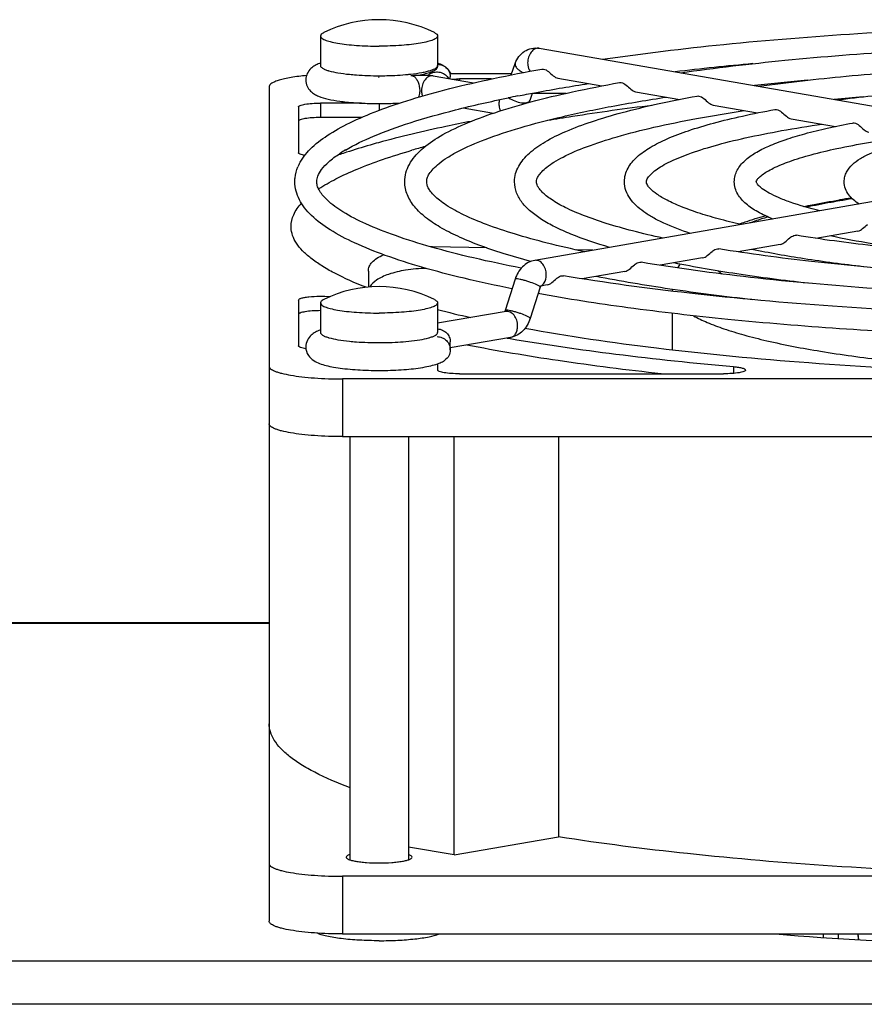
# Model space of a CAD drawing. Extents: x -1622 to 1181, y 8 to 1633.
# Tile 33 of 80: x -812 to -754, y 993 to 1060. Entities that reach past the tile are written whole.
import ezdxf

# ---------------------------------------------------------------- set-up
doc = ezdxf.new("R2010")
doc.units = 0
doc.header["$LTSCALE"] = 65.395
doc.layers.get('0').update_dxf_attribs({"linetype": 'CONTINUOUS'})
doc.layers.add('3_ALL_AXES', color=7, linetype='CONTINUOUS')

msp = doc.modelspace()

# ---------------------------------------------------------------- linework, layer by layer
at = {"color": 7, "linetype": 'CONTINUOUS'}
for p, q in [((-776.06, 1058.02), (-738.584, 1051.512)), ((-777.981, 1056.198), (-777.702, 1056.98)), ((-787.022, 1056.042), (-786.995, 1056.042)), ((-783.305, 1056.126), (-780.544, 1055.647)), ((-777.956, 1056.27), (-782.164, 1056.27)), ((-782.135, 1055.923), (-782.135, 1056.057)), ((-794.495, 1055.401), (-794.495, 1032.361)), ((-779.314, 1055.922), (-781.495, 1055.922)), ((-774.785, 1055.971), (-771.778, 1055.449)), ((-776.686, 1054.475), (-776.515, 1054.951)), ((-774.231, 1054.937), (-776.52, 1054.937)), ((-769.481, 1055.05), (-766.469, 1054.527)), ((-792.495, 1054.012), (-792.495, 1050.883)), ((-788.196, 1054.273), (-790.995, 1054.273)), ((-764.178, 1054.129), (-761.151, 1053.604)), ((-781.248, 1053.942), (-779.191, 1053.585)), ((-788.185, 1053.288), (-790.995, 1053.288)), ((-758.874, 1053.208), (-755.835, 1052.681)), ((-738.892, 1050.038), (-776.368, 1043.531)), ((-793.001, 1045.757), (-793.004, 1045.851)), ((-754.308, 1045.534), (-757.184, 1045.035)), ((-759.612, 1044.613), (-762.492, 1044.113)), ((-779.636, 1044.379), (-783.353, 1044.46)), ((-772.398, 1044.22), (-773.501, 1044.244)), ((-764.915, 1043.692), (-767.802, 1043.191)), ((-787.727, 1042.798), (-787.727, 1041.706)), ((-770.219, 1042.772), (-773.124, 1042.267)), ((-777.712, 1042.238), (-778.391, 1040.103)), ((-775.997, 1041.693), (-776.675, 1039.558)), ((-775.522, 1041.851), (-775.962, 1041.774)), ((-766.995, 1041.419), (-766.995, 1041.426)), ((-766.995, 1041.419), (-766.994, 1041.426)), ((-792.495, 1040.818), (-792.495, 1037.689)), ((-778.327, 1040.039), (-782.995, 1039.229)), ((-778.019, 1038.266), (-782.135, 1037.551)), ((-782.135, 1037.417), (-782.135, 1037.957)), ((-778.257, 1038.224), (-778.038, 1038.186)), ((-782.995, 1036.466), (-782.995, 1036.04)), ((-679.495, 1035.432), (-789.495, 1035.432)), ((-781.495, 1035.779), (-763.478, 1035.779)), ((-789.495, 1031.493), (-679.495, 1031.493)), ((-781.871, 1002.911), (-781.871, 1031.493)), ((-774.747, 1031.493), (-774.747, 1004.148)), ((-794.495, 1011.875), (-794.495, 998.385)), ((-781.871, 1002.911), (-774.747, 1004.148)), ((-781.871, 1002.911), (-784.995, 1003.454)), ((-679.495, 1001.456), (-789.495, 1001.456)), ((-789.495, 997.517), (-679.495, 997.517))]:
    msp.add_line(p, q, dxfattribs=at)
at = {"color": 9, "linetype": 'CONTINUOUS'}
for p, q in [((-782.995, 1056.838), (-782.995, 1056.838)), ((-784.998, 1056.236), (-784.97, 1056.239)), ((-781.495, 1055.922), (-781.495, 1055.812)), ((-790.995, 1054.273), (-790.995, 1053.288)), ((-786.995, 1054.242), (-786.995, 1053.77)), ((-783.353, 1044.46), (-783.353, 1044.425)), ((-782.995, 1038.605), (-782.995, 1038.605)), ((-762.793, 1036.271), (-762.793, 1035.808)), ((-789.495, 1035.432), (-789.495, 1031.493)), ((-794.495, 1018.713), (-860.841, 1018.713)), ((-789.495, 1001.456), (-789.495, 997.517)), ((-756.65, 997.269), (-756.65, 997.517)), ((-755.655, 997.517), (-755.655, 997.203)), ((-754.312, 997.517), (-754.269, 997.115)), ((-659.495, 995.664), (-858.495, 995.664)), ((-659.495, 992.709), (-858.495, 992.709))]:
    msp.add_line(p, q, dxfattribs=at)
at = {"color": 3, "linetype": 'CONTINUOUS'}
msp.add_line((-794.495, 1018.759), (-859.495, 1018.759), dxfattribs=at)
at = {"color": 6, "linetype": 'CONTINUOUS'}
msp.add_line((-754.258, 997.114), (-754.301, 997.517), dxfattribs=at)
at = {"color": 7, "linetype": 'CONTINUOUS'}
for centre, radius, start, end in [((-790.028, 1054.316), 2.861, 110.92055, 111.2922), ((-789.969, 1054.162), 3.026, 109.84068, 110.91347), ((-783.301, 1055.619), 1.396, 49.70679, 54.08444), ((-783.04, 1056.013), 0.895, 164.59449, 168.87604), ((-783.036, 1055.497), 0.906, 114.38525, 132.07631), ((-778.446, 1055.103), 1.87, 335.16236, 340.36245), ((-769.67, 999.263), 53.942, 105.23023, 106.24898), ((-776.36, 1011.464), 41.49, 108.05597, 108.6976), ((-743.558, 974.863), 73.783, 98.72217, 99.3647), ((-783.586, 1033.844), 10.619, 88.74362, 89.43052), ((-763.1, 1041.231), 3.932, 148.58426, 153.05895), ((-775.549, 1041.551), 0.47, 158.25421, 162.38323), ((-763.518, 1041.419), 3.477, 177.82834, 179.88476), ((-764.293, 1113.141), 75.332, 255.61365, 257.40081), ((-789.905, 1035.756), 3.21, 109.85745, 110.50472)]:
    msp.add_arc(centre, radius, start, end, dxfattribs=at)
at = {"color": 9, "linetype": 'CONTINUOUS'}
for centre, radius, start, end in [((-789.469, 1059.783), 3.438, 253.26885, 254.06731), ((-786.436, 1070.62), 14.455, 275.81805, 276.37174), ((-777.528, 1054.21), 1.282, 166.78413, 179.92976), ((-776.859, 1054.537), 0.184, 334.45088, 340.37769), ((-743.851, 979.137), 69.448, 98.97675, 99.6937), ((-776.139, 1042.199), 0.449, 285.63518, 295.12146), ((-789.476, 1041.527), 3.414, 253.26714, 253.962), ((-784.545, 1041.632), 3.523, 285.58108, 286.70608)]:
    msp.add_arc(centre, radius, start, end, dxfattribs=at)
at = {"color": 7, "linetype": 'CONTINUOUS'}
for points, knots in [([(-777.702, 1056.98), (-777.642, 1057.147), (-777.476, 1057.466), (-777.087, 1057.837), (-776.591, 1058.045), (-776.232, 1058.049), (-776.06, 1058.02)], [0, 0, 0, 0, 0.253073, 0.50266, 0.75135, 1, 1, 1, 1]), ([(-791.066, 1056.982), (-791.168, 1056.942), (-791.375, 1056.848), (-791.675, 1056.636), (-791.926, 1056.303), (-791.995, 1056.007), (-791.995, 1055.854)], [0, 0, 0, 0, 0.210901, 0.437734, 0.703841, 1, 1, 1, 1]), ([(-782.995, 1056.838), (-782.996, 1056.739), (-783.075, 1056.593), (-783.236, 1056.481), (-783.438, 1056.383), (-783.757, 1056.277), (-784.034, 1056.218), (-784.189, 1056.19)], [0, 0, 0, 0, 0.204895, 0.303174, 0.410404, 0.670724, 1, 1, 1, 1]), ([(-782.99, 1056.924), (-782.947, 1056.923), (-782.777, 1056.907), (-782.612, 1056.84), (-782.507, 1056.767)], [0, 0, 0, 0, 0.252329, 1, 1, 1, 1]), ([(-782.507, 1056.767), (-782.543, 1056.793), (-782.692, 1056.886), (-782.854, 1056.957), (-782.977, 1057.002)], [0, 0, 0, 0, 0.253894, 1, 1, 1, 1]), ([(-782.507, 1056.767), (-782.394, 1056.689), (-782.202, 1056.475), (-782.135, 1056.195), (-782.135, 1056.057)], [0, 0, 0, 0, 0.499295, 1, 1, 1, 1]), ([(-791.947, 1056.158), (-792.3, 1056.124), (-792.8, 1056.062), (-793.421, 1055.943), (-793.789, 1055.851), (-794.089, 1055.749), (-794.332, 1055.637), (-794.495, 1055.497), (-794.495, 1055.401)], [0, 0, 0, 0, 0.389039, 0.552925, 0.692939, 0.807312, 0.895322, 1, 1, 1, 1]), ([(-784.824, 1056.155), (-784.566, 1056.185), (-784.058, 1056.202), (-783.549, 1056.169), (-783.305, 1056.126)], [0, 0, 0, 0, 0.511248, 1, 1, 1, 1]), ([(-783.411, 1056.322), (-783.309, 1056.368), (-783.086, 1056.423), (-782.747, 1056.379), (-782.447, 1056.216), (-782.3, 1056.041), (-782.246, 1055.944)], [0, 0, 0, 0, 0.250636, 0.501436, 0.751413, 1, 1, 1, 1]), ([(-782.083, 1056.27), (-782.102, 1056.313), (-782.182, 1056.468), (-782.301, 1056.602), (-782.398, 1056.684)], [0, 0, 0, 0, 0.269729, 1, 1, 1, 1]), ([(-775.886, 1056.596), (-775.851, 1056.603), (-775.684, 1056.603), (-775.534, 1056.507), (-775.433, 1056.426)], [0, 0, 0, 0, 0.213442, 1, 1, 1, 1]), ([(-775.433, 1056.426), (-775.319, 1056.334), (-775.139, 1056.142), (-774.902, 1055.992), (-774.785, 1055.971)], [0, 0, 0, 0, 0.550937, 1, 1, 1, 1]), ([(-791.995, 1055.854), (-791.995, 1055.707), (-791.932, 1055.423), (-791.698, 1055.095), (-791.413, 1054.881), (-791.013, 1054.688), (-790.433, 1054.526), (-789.632, 1054.389), (-788.697, 1054.295), (-787.666, 1054.243), (-786.596, 1054.237), (-785.877, 1054.264), (-785.522, 1054.287)], [0, 0, 0, 0, 0.061774, 0.11778, 0.165723, 0.20968, 0.303766, 0.417393, 0.550707, 0.697842, 0.850603, 1, 1, 1, 1]), ([(-782.03, 1055.905), (-781.987, 1055.908), (-781.809, 1055.918), (-781.63, 1055.922), (-781.495, 1055.922)], [0, 0, 0, 0, 0.242921, 1, 1, 1, 1]), ([(-770.582, 1055.675), (-770.547, 1055.682), (-770.38, 1055.683), (-770.23, 1055.586), (-770.129, 1055.505)], [0, 0, 0, 0, 0.213425, 1, 1, 1, 1]), ([(-770.129, 1055.505), (-770.015, 1055.413), (-769.836, 1055.221), (-769.599, 1055.071), (-769.481, 1055.05)], [0, 0, 0, 0, 0.551086, 1, 1, 1, 1]), ([(-765.278, 1054.754), (-765.244, 1054.76), (-765.076, 1054.762), (-764.926, 1054.665), (-764.825, 1054.584)], [0, 0, 0, 0, 0.213398, 1, 1, 1, 1]), ([(-792.495, 1054.012), (-792.495, 1054.032), (-792.458, 1054.078), (-792.31, 1054.146), (-792.005, 1054.213), (-791.542, 1054.261), (-791.186, 1054.273), (-790.995, 1054.273)], [0, 0, 0, 0, 0.037515, 0.100697, 0.31646, 0.631079, 1, 1, 1, 1]), ([(-775.491, 1053.1), (-774.927, 1053.196), (-772.554, 1053.584), (-770.172, 1053.913), (-768.353, 1054.137)], [0, 0, 0, 0, 0.237959, 1, 1, 1, 1]), ([(-764.825, 1054.584), (-764.711, 1054.492), (-764.532, 1054.3), (-764.295, 1054.15), (-764.178, 1054.129)], [0, 0, 0, 0, 0.551289, 1, 1, 1, 1]), ([(-759.974, 1053.833), (-759.939, 1053.839), (-759.772, 1053.841), (-759.622, 1053.744), (-759.521, 1053.663)], [0, 0, 0, 0, 0.213364, 1, 1, 1, 1]), ([(-759.521, 1053.663), (-759.407, 1053.571), (-759.228, 1053.379), (-758.992, 1053.229), (-758.874, 1053.208)], [0, 0, 0, 0, 0.551581, 1, 1, 1, 1]), ([(-790.995, 1053.288), (-791.186, 1053.288), (-791.542, 1053.276), (-792.005, 1053.228), (-792.31, 1053.161), (-792.458, 1053.094), (-792.495, 1053.047), (-792.495, 1053.027)], [0, 0, 0, 0, 0.368921, 0.68354, 0.899303, 0.962485, 1, 1, 1, 1]), ([(-780.717, 1053.026), (-781.29, 1052.915), (-783.41, 1052.486), (-785.517, 1051.987), (-787.041, 1051.565)], [0, 0, 0, 0, 0.269365, 1, 1, 1, 1]), ([(-754.669, 1052.912), (-754.635, 1052.918), (-754.467, 1052.92), (-754.316, 1052.823), (-754.216, 1052.742)], [0, 0, 0, 0, 0.213145, 1, 1, 1, 1]), ([(-754.216, 1052.742), (-754.102, 1052.65), (-753.923, 1052.458), (-753.688, 1052.308), (-753.571, 1052.287)], [0, 0, 0, 0, 0.552039, 1, 1, 1, 1]), ([(-787.041, 1051.565), (-787.231, 1051.512), (-787.961, 1051.306), (-788.686, 1051.085), (-789.219, 1050.911)], [0, 0, 0, 0, 0.260118, 1, 1, 1, 1]), ([(-792.068, 1050.702), (-792.176, 1050.721), (-792.316, 1050.752), (-792.46, 1050.818), (-792.495, 1050.864), (-792.495, 1050.883)], [0, 0, 0, 0, 0.680926, 0.880569, 1, 1, 1, 1]), ([(-791.12, 1048.408), (-790.741, 1048.661), (-789.878, 1049.153), (-788.413, 1049.817), (-786.683, 1050.463), (-785.431, 1050.855), (-784.764, 1051.049)], [0, 0, 0, 0, 0.197983, 0.43049, 0.697932, 1, 1, 1, 1]), ([(-789.66, 1050.765), (-789.672, 1050.761), (-789.722, 1050.745), (-789.774, 1050.732), (-789.815, 1050.723)], [0, 0, 0, 0, 0.224285, 1, 1, 1, 1]), ([(-793.004, 1045.851), (-793.004, 1046.123), (-792.856, 1046.719), (-792.498, 1047.205), (-792.283, 1047.441)], [0, 0, 0, 0, 0.46012, 1, 1, 1, 1]), ([(-758.006, 1047.211), (-757.811, 1047.251), (-757, 1047.415), (-756.185, 1047.56), (-755.564, 1047.663)], [0, 0, 0, 0, 0.240368, 1, 1, 1, 1]), ([(-762.42, 1046.014), (-762.281, 1046.064), (-761.691, 1046.271), (-761.092, 1046.453), (-760.633, 1046.581)], [0, 0, 0, 0, 0.237942, 1, 1, 1, 1]), ([(-754.308, 1045.534), (-754.189, 1045.555), (-753.95, 1045.704), (-753.767, 1045.896), (-753.652, 1045.988)], [0, 0, 0, 0, 0.452187, 1, 1, 1, 1]), ([(-787.876, 1041.691), (-788.619, 1041.979), (-789.662, 1042.429), (-790.902, 1043.135), (-791.63, 1043.641), (-792.209, 1044.154), (-792.638, 1044.676), (-792.914, 1045.208), (-792.992, 1045.579), (-793.001, 1045.757)], [0, 0, 0, 0, 0.350171, 0.497373, 0.626602, 0.738946, 0.836307, 0.921777, 1, 1, 1, 1]), ([(-758.957, 1045.067), (-758.92, 1045.097), (-758.79, 1045.194), (-758.618, 1045.26), (-758.504, 1045.241)], [0, 0, 0, 0, 0.293995, 1, 1, 1, 1]), ([(-759.612, 1044.613), (-759.493, 1044.634), (-759.254, 1044.783), (-759.072, 1044.975), (-758.957, 1045.067)], [0, 0, 0, 0, 0.451785, 1, 1, 1, 1]), ([(-787.727, 1042.798), (-787.727, 1042.903), (-787.677, 1043.127), (-787.463, 1043.43), (-787.121, 1043.702), (-786.84, 1043.848), (-786.682, 1043.918)], [0, 0, 0, 0, 0.194792, 0.413069, 0.677309, 1, 1, 1, 1]), ([(-764.915, 1043.692), (-764.796, 1043.713), (-764.558, 1043.862), (-764.376, 1044.054), (-764.262, 1044.146)], [0, 0, 0, 0, 0.451522, 1, 1, 1, 1]), ([(-764.262, 1044.146), (-764.224, 1044.176), (-764.094, 1044.273), (-763.923, 1044.339), (-763.808, 1044.32)], [0, 0, 0, 0, 0.294089, 1, 1, 1, 1]), ([(-776.368, 1043.531), (-776.525, 1043.503), (-776.833, 1043.394), (-777.357, 1042.999), (-777.613, 1042.552), (-777.712, 1042.238)], [0, 0, 0, 0, 0.245394, 0.493171, 1, 1, 1, 1]), ([(-769.566, 1043.224), (-769.528, 1043.255), (-769.399, 1043.352), (-769.226, 1043.418), (-769.112, 1043.399)], [0, 0, 0, 0, 0.294158, 1, 1, 1, 1]), ([(-783.773, 1042.984), (-784.246, 1042.976), (-785.115, 1042.903), (-786.125, 1042.67), (-786.777, 1042.408), (-787.232, 1042.155), (-787.511, 1041.905), (-787.619, 1041.715)], [0, 0, 0, 0, 0.339884, 0.62467, 0.74225, 0.843088, 1, 1, 1, 1]), ([(-770.219, 1042.772), (-770.1, 1042.792), (-769.862, 1042.941), (-769.68, 1043.133), (-769.566, 1043.224)], [0, 0, 0, 0, 0.451337, 1, 1, 1, 1]), ([(-775.522, 1041.851), (-775.403, 1041.871), (-775.165, 1042.02), (-774.984, 1042.212), (-774.87, 1042.303)], [0, 0, 0, 0, 0.451199, 1, 1, 1, 1]), ([(-774.87, 1042.303), (-774.832, 1042.334), (-774.702, 1042.431), (-774.53, 1042.497), (-774.416, 1042.478)], [0, 0, 0, 0, 0.294211, 1, 1, 1, 1]), ([(-775.941, 1041.805), (-775.937, 1041.808), (-775.959, 1041.783), (-775.964, 1041.768), (-775.979, 1041.74), (-775.985, 1041.725)], [0, 0, 0, 0, 0.136441, 0.479405, 1, 1, 1, 1]), ([(-792.495, 1040.818), (-792.495, 1040.845), (-792.451, 1040.885), (-792.383, 1040.918), (-792.262, 1040.961), (-792.062, 1041.004), (-791.651, 1041.06), (-791.068, 1041.087), (-790.583, 1041.073), (-790.339, 1041.052)], [0, 0, 0, 0, 0.036509, 0.066674, 0.105749, 0.209621, 0.343323, 0.667303, 1, 1, 1, 1]), ([(-790.995, 1040.094), (-791.186, 1040.094), (-791.542, 1040.082), (-792.005, 1040.034), (-792.31, 1039.967), (-792.458, 1039.899), (-792.495, 1039.853), (-792.495, 1039.833)], [0, 0, 0, 0, 0.368893, 0.683536, 0.899305, 0.962483, 1, 1, 1, 1]), ([(-778.391, 1040.103), (-778.393, 1040.095), (-778.403, 1040.067), (-778.415, 1040.04), (-778.426, 1040.022)], [0, 0, 0, 0, 0.291029, 1, 1, 1, 1]), ([(-776.675, 1039.558), (-776.775, 1039.245), (-777.031, 1038.797), (-777.554, 1038.402), (-777.863, 1038.293), (-778.019, 1038.266)], [0, 0, 0, 0, 0.506843, 0.7546, 1, 1, 1, 1]), ([(-791.03, 1038.763), (-791.135, 1038.724), (-791.349, 1038.63), (-791.66, 1038.418), (-791.923, 1038.081), (-791.995, 1037.778), (-791.995, 1037.62)], [0, 0, 0, 0, 0.211899, 0.437623, 0.70301, 1, 1, 1, 1]), ([(-782.995, 1038.843), (-782.881, 1038.838), (-782.654, 1038.784), (-782.369, 1038.586), (-782.179, 1038.296), (-782.135, 1038.069), (-782.135, 1037.957)], [0, 0, 0, 0, 0.251754, 0.502456, 0.751694, 1, 1, 1, 1]), ([(-734.495, 1035.691), (-738.439, 1035.691), (-746.17, 1035.825), (-757.364, 1036.425), (-767.618, 1037.394), (-774.066, 1038.329), (-777.048, 1038.878)], [0, 0, 0, 0, 0.276952, 0.542819, 0.787022, 1, 1, 1, 1]), ([(-783.035, 1038.323), (-782.918, 1038.32), (-782.682, 1038.269), (-782.384, 1038.067), (-782.182, 1037.769), (-782.135, 1037.533), (-782.135, 1037.417)], [0, 0, 0, 0, 0.250163, 0.501273, 0.751601, 1, 1, 1, 1]), ([(-778.038, 1038.186), (-775.647, 1037.777), (-770.574, 1037.045), (-765.479, 1036.511), (-762.793, 1036.271)], [0, 0, 0, 0, 0.473651, 1, 1, 1, 1]), ([(-791.986, 1037.494), (-792.113, 1037.513), (-792.28, 1037.546), (-792.45, 1037.617), (-792.495, 1037.668), (-792.495, 1037.689)], [0, 0, 0, 0, 0.685827, 0.885632, 1, 1, 1, 1]), ([(-791.995, 1037.62), (-791.995, 1037.419), (-791.876, 1037.039), (-791.485, 1036.678), (-791.055, 1036.476), (-790.595, 1036.337), (-790.071, 1036.229), (-789.235, 1036.107), (-788.063, 1036.017), (-786.598, 1035.997), (-785.178, 1036.063), (-784.094, 1036.19), (-783.358, 1036.347), (-783.043, 1036.444), (-782.9, 1036.501)], [0, 0, 0, 0, 0.061625, 0.113538, 0.158609, 0.206111, 0.260353, 0.32215, 0.464505, 0.619633, 0.769962, 0.899268, 0.952966, 1, 1, 1, 1]), ([(-782.135, 1037.417), (-782.135, 1037.279), (-782.202, 1036.999), (-782.394, 1036.785), (-782.507, 1036.707)], [0, 0, 0, 0, 0.500705, 1, 1, 1, 1]), ([(-767.727, 1035.777), (-770.079, 1036.036), (-774.521, 1036.598), (-778.937, 1037.339), (-781.007, 1037.747)], [0, 0, 0, 0, 0.528681, 1, 1, 1, 1]), ([(-782.9, 1036.501), (-782.798, 1036.542), (-782.663, 1036.605), (-782.538, 1036.685), (-782.507, 1036.707)], [0, 0, 0, 0, 0.74584, 1, 1, 1, 1]), ([(-794.495, 1036.3), (-794.495, 1036.235), (-794.415, 1036.131), (-794.271, 1036.039), (-794.103, 1035.959), (-793.893, 1035.884), (-793.533, 1035.782), (-792.989, 1035.672), (-792.239, 1035.568), (-791.061, 1035.461), (-790.133, 1035.432), (-789.495, 1035.432)], [0, 0, 0, 0, 0.037498, 0.065434, 0.100814, 0.143847, 0.194419, 0.316804, 0.464173, 0.631343, 1, 1, 1, 1]), ([(-781.495, 1035.779), (-781.686, 1035.779), (-782.042, 1035.791), (-782.505, 1035.839), (-782.81, 1035.906), (-782.958, 1035.973), (-782.995, 1036.02), (-782.995, 1036.04)], [0, 0, 0, 0, 0.368921, 0.68354, 0.899303, 0.962485, 1, 1, 1, 1]), ([(-761.978, 1036.04), (-761.978, 1036.02), (-762.014, 1035.973), (-762.163, 1035.906), (-762.468, 1035.839), (-762.931, 1035.791), (-763.286, 1035.779), (-763.478, 1035.779)], [0, 0, 0, 0, 0.03752, 0.100686, 0.316461, 0.631087, 1, 1, 1, 1]), ([(-762.793, 1036.271), (-762.681, 1036.261), (-762.48, 1036.238), (-762.251, 1036.194), (-762.109, 1036.148), (-762.031, 1036.113), (-761.978, 1036.07), (-761.978, 1036.04)], [0, 0, 0, 0, 0.388626, 0.693407, 0.808298, 0.896524, 1, 1, 1, 1]), ([(-789.495, 1031.493), (-790.133, 1031.493), (-791.061, 1031.522), (-792.239, 1031.629), (-792.989, 1031.732), (-793.533, 1031.842), (-793.893, 1031.945), (-794.103, 1032.02), (-794.271, 1032.1), (-794.415, 1032.192), (-794.495, 1032.296), (-794.495, 1032.361)], [0, 0, 0, 0, 0.368657, 0.535827, 0.683196, 0.805581, 0.856153, 0.899186, 0.934566, 0.962502, 1, 1, 1, 1]), ([(-789.008, 1007.522), (-789.819, 1007.828), (-790.953, 1008.308), (-792.301, 1009.064), (-793.085, 1009.606), (-793.702, 1010.156), (-794.152, 1010.716), (-794.43, 1011.288), (-794.495, 1011.686), (-794.495, 1011.875)], [0, 0, 0, 0, 0.353893, 0.50178, 0.630919, 0.742492, 0.838584, 0.92267, 1, 1, 1, 1]), ([(-734.495, 1001.456), (-738.152, 1001.456), (-745.346, 1001.569), (-755.833, 1002.076), (-765.602, 1002.899), (-771.821, 1003.689), (-774.747, 1004.148)], [0, 0, 0, 0, 0.27169, 0.534506, 0.779904, 1, 1, 1, 1]), ([(-794.495, 1002.324), (-794.495, 1002.259), (-794.415, 1002.156), (-794.271, 1002.063), (-794.103, 1001.983), (-793.893, 1001.908), (-793.533, 1001.806), (-792.989, 1001.696), (-792.239, 1001.592), (-791.061, 1001.485), (-790.133, 1001.456), (-789.495, 1001.456)], [0, 0, 0, 0, 0.037498, 0.065434, 0.100814, 0.143847, 0.194419, 0.316804, 0.464173, 0.631343, 1, 1, 1, 1]), ([(-789.495, 997.517), (-790.133, 997.517), (-791.061, 997.546), (-792.239, 997.653), (-792.989, 997.757), (-793.533, 997.866), (-793.893, 997.969), (-794.103, 998.044), (-794.271, 998.124), (-794.415, 998.216), (-794.495, 998.32), (-794.495, 998.385)], [0, 0, 0, 0, 0.368657, 0.535827, 0.683196, 0.805581, 0.856153, 0.899186, 0.934566, 0.962502, 1, 1, 1, 1])]:
    msp.add_open_spline(points, degree=3, knots=knots, dxfattribs=at)
at = {"color": 9, "linetype": 'CONTINUOUS'}
for points, knots in [([(-776.06, 1058.02), (-776.155, 1058.036), (-776.376, 1057.996), (-776.635, 1057.763), (-776.808, 1057.423), (-776.851, 1057.157), (-776.851, 1057.022)], [0, 0, 0, 0, 0.204376, 0.441676, 0.714084, 1, 1, 1, 1]), ([(-790.995, 1056.838), (-790.995, 1056.763), (-790.868, 1056.652), (-790.677, 1056.563), (-790.537, 1056.515), (-790.459, 1056.491)], [0, 0, 0, 0, 0.341884, 0.628246, 1, 1, 1, 1]), ([(-784.831, 1056.254), (-784.575, 1056.283), (-784.213, 1056.332), (-783.765, 1056.426), (-783.5, 1056.497), (-783.286, 1056.575), (-783.109, 1056.661), (-782.995, 1056.767), (-782.995, 1056.838)], [0, 0, 0, 0, 0.389319, 0.552432, 0.691569, 0.805243, 0.893098, 1, 1, 1, 1]), ([(-777.702, 1056.98), (-777.713, 1056.95), (-777.719, 1056.859), (-777.643, 1056.707), (-777.549, 1056.614), (-777.491, 1056.566)], [0, 0, 0, 0, 0.190929, 0.540028, 1, 1, 1, 1]), ([(-776.851, 1057.022), (-776.851, 1056.968), (-776.837, 1056.766), (-776.768, 1056.564), (-776.679, 1056.447)], [0, 0, 0, 0, 0.270467, 1, 1, 1, 1]), ([(-790.413, 1056.478), (-790.212, 1056.42), (-789.749, 1056.326), (-789.281, 1056.266), (-789.02, 1056.239)], [0, 0, 0, 0, 0.442527, 1, 1, 1, 1]), ([(-789.02, 1056.239), (-788.862, 1056.223), (-788.188, 1056.165), (-787.512, 1056.144), (-786.995, 1056.144)], [0, 0, 0, 0, 0.234717, 1, 1, 1, 1]), ([(-786.995, 1056.144), (-786.821, 1056.144), (-786.155, 1056.151), (-785.489, 1056.187), (-784.998, 1056.236)], [0, 0, 0, 0, 0.260453, 1, 1, 1, 1]), ([(-784.824, 1056.155), (-784.787, 1056.159), (-784.708, 1056.152), (-784.572, 1056.082), (-784.434, 1055.931), (-784.271, 1055.614), (-784.221, 1055.327), (-784.221, 1055.131)], [0, 0, 0, 0, 0.085349, 0.179496, 0.347217, 0.548044, 1, 1, 1, 1]), ([(-783.305, 1056.126), (-783.4, 1056.143), (-783.62, 1056.103), (-783.879, 1055.87), (-784.052, 1055.529), (-784.095, 1055.264), (-784.095, 1055.129)], [0, 0, 0, 0, 0.204376, 0.441676, 0.714084, 1, 1, 1, 1]), ([(-777.491, 1056.566), (-777.467, 1056.547), (-777.362, 1056.467), (-777.245, 1056.401), (-777.152, 1056.359)], [0, 0, 0, 0, 0.232649, 1, 1, 1, 1]), ([(-784.221, 1055.131), (-784.221, 1055.089), (-784.228, 1054.932), (-784.259, 1054.775), (-784.302, 1054.669)], [0, 0, 0, 0, 0.267606, 1, 1, 1, 1]), ([(-784.095, 1055.129), (-784.095, 1055.095), (-784.09, 1054.966), (-784.063, 1054.838), (-784.029, 1054.748)], [0, 0, 0, 0, 0.259336, 1, 1, 1, 1]), ([(-778.81, 1054.211), (-778.81, 1054.168), (-778.801, 1054.007), (-778.759, 1053.846), (-778.704, 1053.74)], [0, 0, 0, 0, 0.263744, 1, 1, 1, 1]), ([(-778.13, 1054.636), (-778.01, 1054.545), (-777.734, 1054.4), (-777.369, 1054.3), (-777.083, 1054.284), (-776.876, 1054.306), (-776.729, 1054.382), (-776.693, 1054.457)], [0, 0, 0, 0, 0.291072, 0.591534, 0.724992, 0.838549, 1, 1, 1, 1]), ([(-755.544, 1047.593), (-755.743, 1047.559), (-756.504, 1047.425), (-757.263, 1047.277), (-757.821, 1047.157)], [0, 0, 0, 0, 0.260853, 1, 1, 1, 1]), ([(-760.444, 1046.495), (-760.553, 1046.463), (-760.969, 1046.335), (-761.38, 1046.196), (-761.68, 1046.084)], [0, 0, 0, 0, 0.263942, 1, 1, 1, 1]), ([(-775.578, 1042.533), (-775.578, 1042.668), (-775.621, 1042.934), (-775.794, 1043.274), (-776.053, 1043.507), (-776.273, 1043.547), (-776.368, 1043.531)], [0, 0, 0, 0, 0.285916, 0.558324, 0.795624, 1, 1, 1, 1]), ([(-763.853, 1042.809), (-763.832, 1042.791), (-763.739, 1042.717), (-763.644, 1042.648), (-763.569, 1042.597)], [0, 0, 0, 0, 0.239571, 1, 1, 1, 1]), ([(-776.218, 1041.855), (-776.357, 1041.922), (-776.584, 1042.009), (-776.895, 1042.11), (-777.136, 1042.178), (-777.35, 1042.229), (-777.529, 1042.258), (-777.635, 1042.267), (-777.707, 1042.255), (-777.712, 1042.238)], [0, 0, 0, 0, 0.295532, 0.464658, 0.629175, 0.775148, 0.890412, 0.966003, 1, 1, 1, 1]), ([(-775.84, 1041.862), (-775.798, 1041.897), (-775.635, 1042.083), (-775.578, 1042.343), (-775.578, 1042.533)], [0, 0, 0, 0, 0.223937, 1, 1, 1, 1]), ([(-775.997, 1041.693), (-775.994, 1041.702), (-776.01, 1041.732), (-776.083, 1041.786), (-776.159, 1041.827), (-776.218, 1041.855)], [0, 0, 0, 0, 0.104666, 0.301848, 1, 1, 1, 1]), ([(-778.389, 1040.107), (-778.389, 1040.106), (-778.39, 1040.105), (-778.391, 1040.104), (-778.391, 1040.103)], [0, 0, 0, 0, 0.503098, 1, 1, 1, 1]), ([(-776.897, 1039.72), (-777.033, 1039.786), (-777.257, 1039.871), (-777.564, 1039.972), (-777.802, 1040.04), (-778.018, 1040.091), (-778.192, 1040.121), (-778.307, 1040.131), (-778.366, 1040.123), (-778.385, 1040.113), (-778.389, 1040.107)], [0, 0, 0, 0, 0.291456, 0.458452, 0.621517, 0.767193, 0.883641, 0.961948, 0.985551, 1, 1, 1, 1]), ([(-777.537, 1039.042), (-777.537, 1039.177), (-777.58, 1039.442), (-777.753, 1039.782), (-778.012, 1040.016), (-778.232, 1040.055), (-778.327, 1040.039)], [0, 0, 0, 0, 0.285916, 0.558324, 0.795624, 1, 1, 1, 1]), ([(-776.675, 1039.558), (-776.672, 1039.567), (-776.689, 1039.597), (-776.761, 1039.651), (-776.838, 1039.692), (-776.897, 1039.72)], [0, 0, 0, 0, 0.104666, 0.301848, 1, 1, 1, 1]), ([(-765.532, 1039.745), (-765.231, 1039.576), (-764.547, 1039.253), (-763.395, 1038.823), (-762.036, 1038.41), (-759.848, 1037.859), (-756.668, 1037.257), (-753.993, 1036.894), (-752.551, 1036.727)], [0, 0, 0, 0, 0.077327, 0.169144, 0.275315, 0.395408, 0.674619, 1, 1, 1, 1]), ([(-790.995, 1038.605), (-790.995, 1038.53), (-790.868, 1038.419), (-790.677, 1038.33), (-790.537, 1038.281), (-790.459, 1038.258)], [0, 0, 0, 0, 0.341884, 0.628246, 1, 1, 1, 1]), ([(-783.532, 1038.258), (-783.454, 1038.281), (-783.314, 1038.33), (-783.123, 1038.419), (-782.995, 1038.53), (-782.995, 1038.605)], [0, 0, 0, 0, 0.371661, 0.658028, 1, 1, 1, 1]), ([(-778.019, 1038.266), (-777.95, 1038.278), (-777.811, 1038.34), (-777.655, 1038.521), (-777.558, 1038.764), (-777.537, 1038.947), (-777.537, 1039.042)], [0, 0, 0, 0, 0.213071, 0.447159, 0.710954, 1, 1, 1, 1]), ([(-790.419, 1038.246), (-790.218, 1038.188), (-789.753, 1038.093), (-789.283, 1038.033), (-789.02, 1038.006)], [0, 0, 0, 0, 0.442009, 1, 1, 1, 1]), ([(-789.02, 1038.006), (-788.862, 1037.99), (-788.188, 1037.932), (-787.512, 1037.911), (-786.995, 1037.911)], [0, 0, 0, 0, 0.234717, 1, 1, 1, 1]), ([(-786.995, 1037.911), (-786.819, 1037.911), (-786.143, 1037.919), (-785.467, 1037.956), (-784.97, 1038.006)], [0, 0, 0, 0, 0.260802, 1, 1, 1, 1]), ([(-784.97, 1038.006), (-784.714, 1038.032), (-784.253, 1038.091), (-783.797, 1038.183), (-783.598, 1038.238)], [0, 0, 0, 0, 0.555734, 1, 1, 1, 1])]:
    msp.add_open_spline(points, degree=3, knots=knots, dxfattribs=at)
msp.add_open_spline([(-775.948, 1041.793), (-775.909, 1041.811), (-775.873, 1041.834), (-775.84, 1041.862)], degree=3, dxfattribs=at)
at = {"layer": '3_ALL_AXES', "color": 7, "linetype": 'CONTINUOUS'}
for p, q in [((-790.995, 1058.857), (-790.995, 1056.838)), ((-782.995, 1058.857), (-782.995, 1056.838)), ((-777.534, 1054.76), (-777.358, 1054.795)), ((-790.995, 1040.624), (-790.995, 1038.605)), ((-782.995, 1040.624), (-782.995, 1038.605)), ((-766.995, 1039.915), (-766.995, 1037.405)), ((-794.495, 1032.361), (-794.495, 1011.875)), ((-788.995, 1031.493), (-788.995, 1002.58)), ((-784.995, 1031.493), (-784.995, 1002.58))]:
    msp.add_line(p, q, dxfattribs=at)
for centre, radius, start, end in [((-786.995, 1051.471), 8.5, 63.6327, 116.3673), ((-742.55, 851.209), 206.628, 95.25356, 96.73604), ((-740.884, 870.985), 185.619, 95.2115, 96.33733), ((-758.665, 959.215), 97.391, 101.17173, 101.55713), ((-739.235, 890.623), 164.747, 95.12482, 95.81292), ((-784.867, 1043.507), 8.759, 123.01829, 123.49232), ((-784.345, 1042.698), 9.722, 120.56068, 122.99911), ((-789.727, 1048.737), 3.046, 153.56928, 157.29347), ((-786.995, 1033.238), 8.5, 63.6327, 116.3673)]:
    msp.add_arc(centre, radius, start, end, dxfattribs=at)
for points, knots in [([(-771.737, 1057.269), (-768.99, 1057.673), (-763.192, 1058.367), (-754.126, 1059.094), (-744.462, 1059.539), (-734.495, 1059.689), (-724.528, 1059.539), (-714.864, 1059.094), (-705.798, 1058.367), (-700, 1057.673), (-697.253, 1057.269)], [0, 0, 0, 0, 0.111516, 0.234447, 0.365226, 0.5, 0.634774, 0.765553, 0.888484, 1, 1, 1, 1]), ([(-790.77, 1059.087), (-790.804, 1059.07), (-790.863, 1059.037), (-790.951, 1058.97), (-790.995, 1058.9), (-790.995, 1058.857)], [0, 0, 0, 0, 0.338592, 0.61116, 1, 1, 1, 1]), ([(-790.995, 1058.857), (-790.995, 1058.805), (-790.931, 1058.722), (-790.816, 1058.648), (-790.618, 1058.555), (-790.284, 1058.455), (-789.79, 1058.354), (-789.191, 1058.271), (-788.248, 1058.186), (-787.506, 1058.163), (-786.995, 1058.163)], [0, 0, 0, 0, 0.037494, 0.06544, 0.100811, 0.194372, 0.316766, 0.46414, 0.631279, 1, 1, 1, 1]), ([(-782.995, 1058.857), (-782.995, 1058.805), (-783.059, 1058.722), (-783.174, 1058.648), (-783.372, 1058.555), (-783.706, 1058.455), (-784.2, 1058.354), (-784.799, 1058.271), (-785.742, 1058.186), (-786.484, 1058.163), (-786.995, 1058.163)], [0, 0, 0, 0, 0.037494, 0.06544, 0.100811, 0.194372, 0.316766, 0.46414, 0.631279, 1, 1, 1, 1]), ([(-783.22, 1059.087), (-783.186, 1059.07), (-783.127, 1059.037), (-783.039, 1058.97), (-782.995, 1058.9), (-782.995, 1058.857)], [0, 0, 0, 0, 0.338592, 0.61116, 1, 1, 1, 1]), ([(-766.412, 1056.345), (-764.046, 1056.683), (-759.064, 1057.267), (-751.286, 1057.878), (-743.016, 1058.252), (-734.495, 1058.378), (-725.974, 1058.252), (-717.704, 1057.878), (-709.926, 1057.267), (-704.944, 1056.683), (-702.578, 1056.345)], [0, 0, 0, 0, 0.112021, 0.235033, 0.365596, 0.5, 0.634404, 0.764967, 0.887979, 1, 1, 1, 1]), ([(-761.08, 1055.419), (-759.097, 1055.693), (-754.932, 1056.167), (-746.073, 1056.843), (-734.495, 1057.164), (-722.917, 1056.843), (-714.058, 1056.167), (-709.893, 1055.693), (-707.91, 1055.419)], [0, 0, 0, 0, 0.112691, 0.235817, 0.5, 0.764183, 0.887309, 1, 1, 1, 1]), ([(-792.455, 1050.093), (-792.264, 1050.478), (-791.681, 1051.221), (-790.476, 1052.147), (-788.915, 1053), (-786.995, 1053.809), (-784.711, 1054.577), (-782.073, 1055.306), (-779.094, 1055.992), (-776.99, 1056.399), (-775.886, 1056.596)], [0, 0, 0, 0, 0.070922, 0.15262, 0.249386, 0.363595, 0.495991, 0.646579, 0.814859, 1, 1, 1, 1]), ([(-785.245, 1048.904), (-785.245, 1049.111), (-785.187, 1049.526), (-784.942, 1050.107), (-784.569, 1050.64), (-783.896, 1051.323), (-782.763, 1052.096), (-781.077, 1052.912), (-778.997, 1053.682), (-776.528, 1054.406), (-773.682, 1055.085), (-771.654, 1055.483), (-770.582, 1055.675)], [0, 0, 0, 0, 0.036681, 0.07305, 0.110819, 0.151115, 0.242135, 0.351773, 0.482299, 0.63421, 0.807107, 1, 1, 1, 1]), ([(-777.358, 1054.795), (-776.987, 1054.868), (-775.436, 1055.162), (-773.879, 1055.424), (-772.692, 1055.608)], [0, 0, 0, 0, 0.239501, 1, 1, 1, 1]), ([(-755.736, 1054.491), (-754.137, 1054.701), (-750.794, 1055.065), (-743.716, 1055.584), (-734.495, 1055.831), (-725.274, 1055.584), (-718.196, 1055.065), (-714.853, 1054.701), (-713.254, 1054.491)], [0, 0, 0, 0, 0.113604, 0.236876, 0.5, 0.763124, 0.886396, 1, 1, 1, 1]), ([(-783.745, 1048.904), (-783.745, 1048.985), (-783.714, 1049.175), (-783.563, 1049.475), (-783.285, 1049.816), (-782.866, 1050.195), (-782.296, 1050.591), (-781.267, 1051.175), (-779.616, 1051.88), (-777.229, 1052.661), (-774.349, 1053.403), (-771.014, 1054.094), (-768.636, 1054.494), (-767.379, 1054.685)], [0, 0, 0, 0, 0.013777, 0.031641, 0.055927, 0.08742, 0.126288, 0.172489, 0.286183, 0.427372, 0.5946, 0.786144, 1, 1, 1, 1]), ([(-777.745, 1048.904), (-777.745, 1049.089), (-777.694, 1049.458), (-777.478, 1049.974), (-777.152, 1050.443), (-776.572, 1051.036), (-775.602, 1051.702), (-774.166, 1052.401), (-772.401, 1053.057), (-770.31, 1053.674), (-767.902, 1054.252), (-766.185, 1054.59), (-765.278, 1054.754)], [0, 0, 0, 0, 0.038414, 0.076163, 0.114983, 0.156021, 0.247612, 0.356991, 0.486721, 0.637437, 0.808838, 1, 1, 1, 1]), ([(-789.288, 1051.069), (-788.678, 1051.43), (-787.226, 1052.119), (-784.711, 1053.018), (-781.633, 1053.879), (-779.385, 1054.384), (-778.176, 1054.631)], [0, 0, 0, 0, 0.18151, 0.410153, 0.68386, 1, 1, 1, 1]), ([(-776.245, 1048.904), (-776.245, 1048.963), (-776.221, 1049.106), (-776.1, 1049.34), (-775.87, 1049.617), (-775.515, 1049.933), (-775.026, 1050.268), (-774.135, 1050.765), (-772.703, 1051.368), (-770.628, 1052.036), (-768.123, 1052.67), (-765.223, 1053.26), (-763.155, 1053.599), (-762.062, 1053.762)], [0, 0, 0, 0, 0.011602, 0.027707, 0.050796, 0.081585, 0.120113, 0.166261, 0.280434, 0.422646, 0.591259, 0.784415, 1, 1, 1, 1]), ([(-770.245, 1048.904), (-770.245, 1049.067), (-770.201, 1049.39), (-769.95, 1049.996), (-769.379, 1050.659), (-768.442, 1051.306), (-767.255, 1051.889), (-765.806, 1052.433), (-764.092, 1052.942), (-762.121, 1053.418), (-760.716, 1053.698), (-759.974, 1053.833)], [0, 0, 0, 0, 0.040817, 0.080497, 0.162624, 0.255052, 0.364116, 0.492773, 0.64186, 0.811213, 1, 1, 1, 1]), ([(-768.745, 1048.904), (-768.745, 1048.998), (-768.66, 1049.178), (-768.456, 1049.414), (-768.165, 1049.67), (-767.757, 1049.943), (-767.004, 1050.355), (-765.788, 1050.856), (-764.025, 1051.41), (-761.894, 1051.936), (-759.427, 1052.424), (-757.669, 1052.704), (-756.74, 1052.838)], [0, 0, 0, 0, 0.021873, 0.043305, 0.07313, 0.111217, 0.157324, 0.27223, 0.41593, 0.586528, 0.781976, 1, 1, 1, 1]), ([(-762.745, 1048.904), (-762.745, 1049.044), (-762.708, 1049.321), (-762.499, 1049.833), (-762.035, 1050.383), (-761.283, 1050.911), (-760.346, 1051.377), (-759.211, 1051.807), (-757.874, 1052.209), (-756.34, 1052.585), (-755.247, 1052.805), (-754.669, 1052.912)], [0, 0, 0, 0, 0.044319, 0.086855, 0.172809, 0.266488, 0.375073, 0.502077, 0.648662, 0.814867, 1, 1, 1, 1]), ([(-755.245, 1048.904), (-755.245, 1049.021), (-755.215, 1049.25), (-755.05, 1049.667), (-754.694, 1050.105), (-754.127, 1050.513), (-753.439, 1050.863), (-752.618, 1051.181), (-751.658, 1051.476), (-750.559, 1051.751), (-749.777, 1051.912), (-749.364, 1051.99)], [0, 0, 0, 0, 0.049906, 0.097105, 0.189519, 0.285416, 0.393305, 0.517607, 0.660029, 0.820983, 1, 1, 1, 1]), ([(-761.245, 1048.904), (-761.245, 1048.95), (-761.182, 1049.054), (-761.045, 1049.211), (-760.817, 1049.405), (-760.489, 1049.617), (-759.873, 1049.943), (-758.873, 1050.342), (-757.418, 1050.783), (-754.907, 1051.38), (-752.86, 1051.713), (-751.408, 1051.912)], [0, 0, 0, 0, 0.013392, 0.032367, 0.060761, 0.098233, 0.144313, 0.260345, 0.406264, 0.579779, 1, 1, 1, 1]), ([(-791.245, 1048.904), (-791.245, 1049.033), (-791.183, 1049.336), (-790.897, 1049.8), (-790.396, 1050.317), (-789.956, 1050.642), (-789.7, 1050.811)], [0, 0, 0, 0, 0.152658, 0.356327, 0.636638, 1, 1, 1, 1]), ([(-792.745, 1048.904), (-792.745, 1048.991), (-792.727, 1049.336), (-792.637, 1049.676), (-792.537, 1049.913)], [0, 0, 0, 0, 0.25409, 1, 1, 1, 1]), ([(-777.922, 1041.594), (-779.013, 1041.811), (-781.075, 1042.255), (-783.963, 1043.007), (-786.464, 1043.802), (-788.567, 1044.641), (-790.271, 1045.527), (-791.41, 1046.361), (-792.08, 1047.09), (-792.449, 1047.654), (-792.689, 1048.261), (-792.745, 1048.69), (-792.745, 1048.904)], [0, 0, 0, 0, 0.19235, 0.364516, 0.515747, 0.645865, 0.755543, 0.847226, 0.887981, 0.926217, 0.963025, 1, 1, 1, 1]), ([(-777.287, 1042.998), (-778.378, 1043.211), (-780.433, 1043.646), (-783.304, 1044.379), (-785.764, 1045.147), (-787.791, 1045.939), (-789.356, 1046.736), (-790.342, 1047.431), (-790.856, 1047.973), (-791.09, 1048.311), (-791.218, 1048.618), (-791.245, 1048.815), (-791.245, 1048.904)], [0, 0, 0, 0, 0.213137, 0.402946, 0.568038, 0.707237, 0.819635, 0.904502, 0.936754, 0.962529, 0.982943, 1, 1, 1, 1]), ([(-776.639, 1043.455), (-777.271, 1043.624), (-778.465, 1043.967), (-780.132, 1044.536), (-781.576, 1045.13), (-782.796, 1045.751), (-783.796, 1046.412), (-784.574, 1047.139), (-785.11, 1047.966), (-785.245, 1048.595), (-785.245, 1048.904)], [0, 0, 0, 0, 0.182878, 0.346785, 0.491789, 0.618514, 0.728598, 0.825684, 0.913903, 1, 1, 1, 1]), ([(-772.959, 1044.123), (-773.813, 1044.303), (-775.419, 1044.67), (-777.657, 1045.283), (-779.569, 1045.921), (-781.135, 1046.572), (-782.201, 1047.147), (-782.853, 1047.608), (-783.207, 1047.918), (-783.466, 1048.206), (-783.636, 1048.464), (-783.727, 1048.694), (-783.745, 1048.839), (-783.745, 1048.904)], [0, 0, 0, 0, 0.214993, 0.406067, 0.571935, 0.711482, 0.823778, 0.869437, 0.908012, 0.93963, 0.964523, 0.983993, 1, 1, 1, 1]), ([(-771.257, 1044.418), (-772.155, 1044.681), (-773.42, 1045.098), (-774.952, 1045.782), (-775.872, 1046.288), (-776.632, 1046.832), (-777.23, 1047.435), (-777.643, 1048.125), (-777.745, 1048.646), (-777.745, 1048.904)], [0, 0, 0, 0, 0.336683, 0.478508, 0.603617, 0.714217, 0.81416, 0.907245, 1, 1, 1, 1]), ([(-767.627, 1045.049), (-768.316, 1045.2), (-769.613, 1045.506), (-771.418, 1046.017), (-772.955, 1046.545), (-774.209, 1047.082), (-775.057, 1047.551), (-775.57, 1047.924), (-775.845, 1048.171), (-776.042, 1048.395), (-776.193, 1048.626), (-776.245, 1048.803), (-776.245, 1048.904)], [0, 0, 0, 0, 0.21786, 0.411215, 0.578754, 0.719302, 0.831759, 0.877064, 0.914961, 0.945489, 0.968809, 1, 1, 1, 1]), ([(-765.746, 1045.375), (-766.361, 1045.579), (-767.23, 1045.904), (-768.279, 1046.429), (-768.92, 1046.824), (-769.454, 1047.254), (-769.88, 1047.735), (-770.173, 1048.287), (-770.245, 1048.698), (-770.245, 1048.904)], [0, 0, 0, 0, 0.321339, 0.458535, 0.581579, 0.693466, 0.797811, 0.897958, 1, 1, 1, 1]), ([(-762.282, 1045.977), (-762.808, 1046.099), (-763.796, 1046.344), (-765.169, 1046.751), (-766.333, 1047.169), (-767.276, 1047.59), (-767.985, 1047.997), (-768.408, 1048.338), (-768.615, 1048.581), (-768.712, 1048.733), (-768.745, 1048.843), (-768.745, 1048.904)], [0, 0, 0, 0, 0.222467, 0.419479, 0.589683, 0.731791, 0.844376, 0.92568, 0.954386, 0.975183, 1, 1, 1, 1]), ([(-760.116, 1046.353), (-760.468, 1046.498), (-761.108, 1046.795), (-761.827, 1047.265), (-762.269, 1047.699), (-762.527, 1048.055), (-762.703, 1048.459), (-762.745, 1048.754), (-762.745, 1048.904)], [0, 0, 0, 0, 0.295072, 0.54576, 0.661085, 0.772927, 0.884193, 1, 1, 1, 1]), ([(-756.911, 1046.91), (-757.596, 1047.082), (-758.551, 1047.352), (-759.696, 1047.792), (-760.33, 1048.096), (-760.795, 1048.38), (-761.061, 1048.61), (-761.184, 1048.76), (-761.23, 1048.835), (-761.245, 1048.882), (-761.245, 1048.904)], [0, 0, 0, 0, 0.43514, 0.610387, 0.755361, 0.8679, 0.945506, 0.97067, 0.9868, 1, 1, 1, 1]), ([(-754.221, 1047.375), (-754.356, 1047.462), (-754.613, 1047.65), (-754.943, 1047.995), (-755.184, 1048.414), (-755.245, 1048.738), (-755.245, 1048.904)], [0, 0, 0, 0, 0.252352, 0.496687, 0.741508, 1, 1, 1, 1]), ([(-710.486, 1045.241), (-712.209, 1044.957), (-715.893, 1044.468), (-721.705, 1043.96), (-727.982, 1043.646), (-734.495, 1043.54), (-741.008, 1043.646), (-747.285, 1043.96), (-753.097, 1044.468), (-756.781, 1044.957), (-758.504, 1045.241)], [0, 0, 0, 0, 0.108752, 0.231258, 0.363221, 0.5, 0.636779, 0.768741, 0.891248, 1, 1, 1, 1]), ([(-750.08, 1044.214), (-751.174, 1044.343), (-753.225, 1044.623), (-755.262, 1044.998), (-756.207, 1045.205)], [0, 0, 0, 0, 0.53229, 1, 1, 1, 1]), ([(-705.182, 1044.32), (-707.282, 1043.97), (-711.776, 1043.37), (-718.87, 1042.745), (-726.537, 1042.36), (-734.495, 1042.23), (-742.453, 1042.36), (-750.12, 1042.745), (-757.214, 1043.37), (-761.708, 1043.97), (-763.808, 1044.32)], [0, 0, 0, 0, 0.108591, 0.231067, 0.363099, 0.5, 0.636901, 0.768933, 0.891409, 1, 1, 1, 1]), ([(-753.942, 1043.095), (-755.292, 1043.251), (-757.834, 1043.587), (-760.359, 1044.033), (-761.538, 1044.279)], [0, 0, 0, 0, 0.530166, 1, 1, 1, 1]), ([(-699.878, 1043.399), (-702.355, 1042.983), (-707.659, 1042.271), (-716.034, 1041.531), (-725.091, 1041.074), (-734.495, 1040.919), (-743.898, 1041.074), (-752.956, 1041.531), (-761.331, 1042.271), (-766.635, 1042.983), (-769.112, 1043.399)], [0, 0, 0, 0, 0.108478, 0.230933, 0.363014, 0.5, 0.636986, 0.769067, 0.891522, 1, 1, 1, 1]), ([(-757.747, 1041.971), (-759.362, 1042.154), (-762.41, 1042.548), (-765.44, 1043.069), (-766.859, 1043.355)], [0, 0, 0, 0, 0.528928, 1, 1, 1, 1]), ([(-694.574, 1042.478), (-697.429, 1041.997), (-703.542, 1041.173), (-713.199, 1040.316), (-723.646, 1039.787), (-734.495, 1039.608), (-745.344, 1039.787), (-755.791, 1040.316), (-765.448, 1041.173), (-771.561, 1041.997), (-774.416, 1042.478)], [0, 0, 0, 0, 0.108395, 0.230835, 0.36295, 0.5, 0.63705, 0.769165, 0.891604, 1, 1, 1, 1]), ([(-761.48, 1040.84), (-763.373, 1041.049), (-766.95, 1041.504), (-770.507, 1042.103), (-772.176, 1042.432)], [0, 0, 0, 0, 0.528199, 1, 1, 1, 1]), ([(-747.911, 1038.444), (-753.01, 1038.656), (-760.398, 1039.141), (-769.802, 1040.224), (-774.113, 1040.889), (-776.145, 1041.258)], [0, 0, 0, 0, 0.539226, 0.781759, 1, 1, 1, 1]), ([(-790.77, 1040.854), (-790.804, 1040.837), (-790.863, 1040.804), (-790.951, 1040.737), (-790.995, 1040.667), (-790.995, 1040.624)], [0, 0, 0, 0, 0.338592, 0.61116, 1, 1, 1, 1]), ([(-790.995, 1040.624), (-790.995, 1040.572), (-790.931, 1040.489), (-790.816, 1040.415), (-790.618, 1040.322), (-790.284, 1040.222), (-789.79, 1040.121), (-789.191, 1040.038), (-788.248, 1039.953), (-787.506, 1039.93), (-786.995, 1039.93)], [0, 0, 0, 0, 0.037494, 0.06544, 0.100811, 0.194372, 0.316766, 0.46414, 0.631279, 1, 1, 1, 1]), ([(-782.995, 1040.624), (-782.995, 1040.572), (-783.059, 1040.489), (-783.174, 1040.415), (-783.372, 1040.322), (-783.706, 1040.222), (-784.2, 1040.121), (-784.799, 1040.038), (-785.742, 1039.953), (-786.484, 1039.93), (-786.995, 1039.93)], [0, 0, 0, 0, 0.037494, 0.06544, 0.100811, 0.194372, 0.316766, 0.46414, 0.631279, 1, 1, 1, 1]), ([(-783.22, 1040.854), (-783.186, 1040.837), (-783.127, 1040.804), (-783.039, 1040.737), (-782.995, 1040.667), (-782.995, 1040.624)], [0, 0, 0, 0, 0.338592, 0.61116, 1, 1, 1, 1]), ([(-788.997, 1002.937), (-789.034, 1002.924), (-789.098, 1002.899), (-789.189, 1002.852), (-789.245, 1002.795), (-789.245, 1002.758)], [0, 0, 0, 0, 0.365016, 0.64813, 1, 1, 1, 1]), ([(-784.745, 1002.758), (-784.745, 1002.795), (-784.801, 1002.852), (-784.892, 1002.899), (-784.956, 1002.924), (-784.993, 1002.937)], [0, 0, 0, 0, 0.35187, 0.634984, 1, 1, 1, 1]), ([(-789.245, 1002.758), (-789.245, 1002.729), (-789.209, 1002.682), (-789.144, 1002.641), (-789.033, 1002.588), (-788.845, 1002.532), (-788.567, 1002.475), (-788.23, 1002.429), (-787.7, 1002.381), (-786.995, 1002.358), (-786.29, 1002.381), (-785.76, 1002.429), (-785.423, 1002.475), (-785.145, 1002.532), (-784.957, 1002.588), (-784.846, 1002.641), (-784.781, 1002.682), (-784.745, 1002.729), (-784.745, 1002.758)], [0, 0, 0, 0, 0.018749, 0.03272, 0.050411, 0.097187, 0.158383, 0.232072, 0.31566, 0.5, 0.68434, 0.767928, 0.841617, 0.902813, 0.949589, 0.96728, 0.981251, 1, 1, 1, 1]), ([(-786.995, 997.053), (-787.447, 997.053), (-788.31, 997.075), (-789.504, 997.172), (-790.372, 997.305), (-790.918, 997.446), (-791.136, 997.525), (-791.227, 997.569)], [0, 0, 0, 0, 0.316337, 0.604674, 0.838685, 0.929276, 1, 1, 1, 1]), ([(-786.995, 997.053), (-786.569, 997.053), (-785.751, 997.073), (-784.608, 997.159), (-783.66, 997.296), (-783.107, 997.43), (-782.885, 997.516)], [0, 0, 0, 0, 0.307603, 0.591264, 0.827707, 1, 1, 1, 1])]:
    msp.add_open_spline(points, degree=3, knots=knots, dxfattribs=at)
at = {"layer": '3_ALL_AXES', "color": 3, "linetype": 'CONTINUOUS'}
msp.add_open_spline([(-759.934, 997.515), (-755.805, 997.179), (-747.328, 996.69), (-738.839, 996.532), (-734.495, 996.532)], degree=3, knots=[0, 0, 0, 0, 0.488166, 1, 1, 1, 1], dxfattribs=at)

doc.saveas('drawing.dxf')
